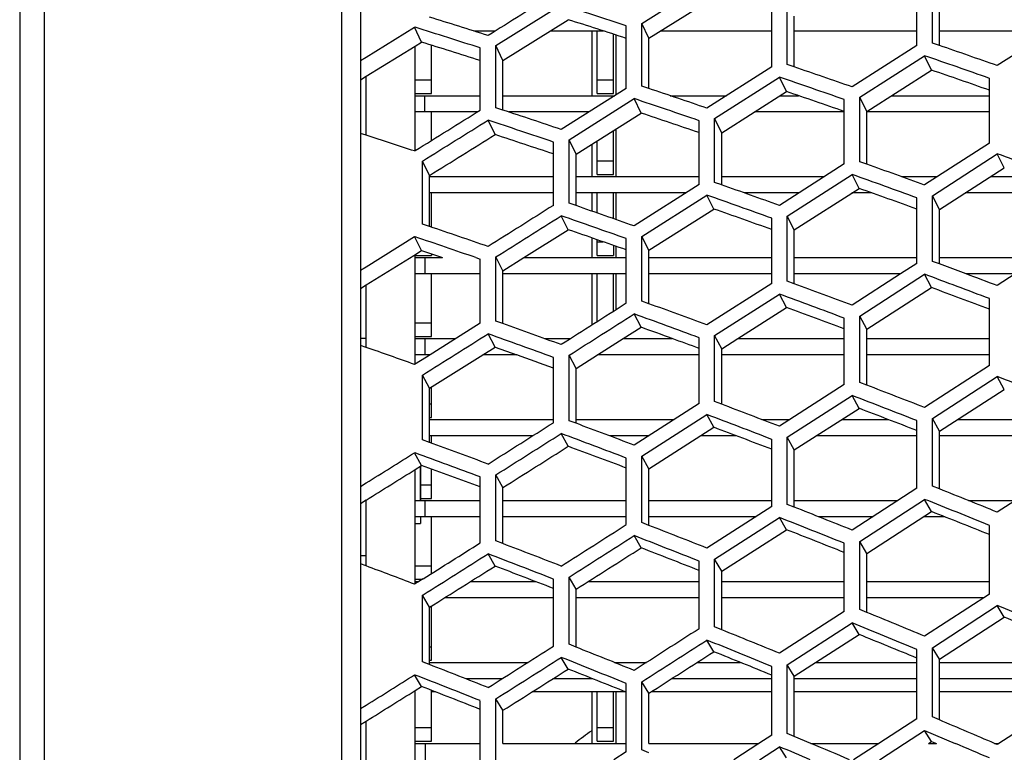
# Model space of a CAD drawing. Header units: millimetres. Extents: x 0 to 420, y -341 to 792.
# Tile 24 of 256: x 58.45 to 64.6, y 106.21 to 110.79. Entities that reach past the tile are written whole.
import ezdxf

# ---------------------------------------------------------------- set-up
doc = ezdxf.new("R2010")
doc.units = ezdxf.units.MM
doc.header["$LTSCALE"] = 23.1
doc.layers.get('0').update_dxf_attribs({"linetype": 'CONTINUOUS'})
for name, color, linetype in [('02___PRT_ALL_AXES', 7, 'CONTINUOUS'), ('06___PRT_ALL_SURFS', 7, 'CONTINUOUS'), ('AXES', 7, 'CONTINUOUS')]:
    doc.layers.add(name, color=color, linetype=linetype)

msp = doc.modelspace()

# ---------------------------------------------------------------- linework, layer by layer
at = {"color": 7, "linetype": 'Continuous'}
for p, q in [((60.4613, 63.8447), (60.4613, 121.3429)), ((60.579, 121.3109), (60.579, 63.8767)), ((58.5996, 120.4493), (58.5996, 64.7379)), ((58.4463, 120.3032), (58.4463, 64.8843)), ((64.1551, 110.644), (64.1551, 111.0421)), ((62.3382, 110.7667), (62.7444, 111.0235)), ((64.0578, 110.6295), (64.0578, 111.0273)), ((61.425, 110.6283), (61.8334, 110.884)), ((63.1499, 110.4949), (63.1499, 110.8897)), ((63.2472, 110.5093), (63.2472, 110.9045)), ((60.6139, 110.5563), (60.9165, 110.7435)), ((60.9605, 110.6497), (60.9165, 110.7435)), ((60.9165, 110.7435), (60.9199, 110.7425)), ((62.2406, 110.3601), (62.2406, 110.7519)), ((62.3382, 110.3745), (62.3382, 110.7667)), ((62.3822, 110.6738), (62.3382, 110.7667)), ((64.9674, 110.7644), (64.5609, 110.5029)), ((61.4219, 110.7192), (61.2859, 110.7192)), ((62.0988, 110.7192), (61.7638, 110.7192)), ((62.0249, 110.7192), (62.0249, 110.3146)), ((62.0589, 110.3282), (62.0589, 110.7192)), ((62.1609, 110.3282), (62.1609, 110.6992)), ((62.1742, 110.6948), (62.1742, 110.3181)), ((63.1499, 110.7192), (62.4543, 110.7192)), ((64.0578, 110.7192), (63.2912, 110.7192)), ((64.8971, 110.7192), (64.1991, 110.7192)), ((60.9199, 109.9706), (60.9199, 110.6246)), ((61.0219, 110.3282), (61.0219, 110.6305)), ((61.3268, 110.2245), (61.3268, 110.6134)), ((61.425, 110.2391), (61.425, 110.6283)), ((61.469, 110.5354), (61.425, 110.6283)), ((64.0578, 110.6295), (63.6525, 110.3697)), ((64.1991, 110.6288), (64.1551, 110.644)), ((60.579, 110.5348), (60.6139, 110.5563)), ((60.579, 110.5348), (60.6139, 110.5563)), ((63.7011, 110.3047), (64.1065, 110.5647)), ((64.1505, 110.4742), (64.1065, 110.5647)), ((63.1499, 110.4949), (62.7444, 110.2366)), ((63.2912, 110.4943), (63.2472, 110.5093)), ((60.6139, 110.0673), (60.6139, 110.4361)), ((62.7931, 110.1721), (63.1986, 110.4306)), ((63.2426, 110.3401), (63.1986, 110.4306)), ((60.9199, 110.4132), (61.0219, 110.4132)), ((62.0589, 110.4132), (62.1609, 110.4132)), ((62.3822, 110.3597), (62.3382, 110.3745)), ((64.5122, 110.0173), (64.5122, 110.4232)), ((60.9199, 110.3282), (61.0219, 110.3282)), ((60.9199, 110.3146), (61.3268, 110.3146)), ((60.9786, 110.3146), (60.9786, 110.2126)), ((61.469, 110.3146), (62.1687, 110.3146)), ((62.2406, 110.3601), (61.8334, 110.103)), ((62.0589, 110.3282), (62.1609, 110.3282)), ((62.5156, 110.3146), (62.867, 110.3146)), ((63.2025, 110.3146), (63.3174, 110.3146)), ((63.7011, 109.9016), (63.7011, 110.3047)), ((63.7451, 110.2152), (63.7011, 110.3047)), ((63.9007, 110.3146), (64.5122, 110.3146)), ((61.8823, 110.0391), (62.2894, 110.2963)), ((62.3334, 110.2058), (62.2894, 110.2963)), ((63.6039, 109.8877), (63.6039, 110.2905)), ((61.3077, 110.2126), (60.9199, 110.2126)), ((61.0219, 110.0342), (61.0219, 110.2126)), ((61.469, 110.2246), (61.425, 110.2391)), ((62.0072, 110.2126), (61.5053, 110.2126)), ((63.6039, 110.2126), (63.0419, 110.2126)), ((64.5122, 110.2126), (63.7451, 110.2126)), ((61.4199, 110.0709), (61.3759, 110.1614)), ((62.6957, 109.7581), (62.6957, 110.1579)), ((62.7931, 109.772), (62.7931, 110.1721)), ((62.8371, 110.0826), (62.7931, 110.1721)), ((60.6139, 110.0673), (60.579, 110.0786)), ((62.1609, 109.8216), (62.1609, 110.0971)), ((62.1742, 110.1055), (62.1742, 109.808)), ((61.7845, 109.628), (61.7845, 110.0248)), ((61.8823, 109.642), (61.8823, 110.0391)), ((61.9263, 109.9496), (61.8823, 110.0391)), ((62.0249, 110.0115), (62.0249, 109.808)), ((62.0589, 109.8216), (62.0589, 110.0329)), ((64.5122, 110.0173), (64.1065, 109.7558)), ((60.9199, 109.9706), (60.9165, 109.9685)), ((64.1551, 109.689), (64.5609, 109.9508)), ((64.6049, 109.8637), (64.5609, 109.9508)), ((60.9658, 109.5112), (60.9658, 109.9052)), ((61.0098, 109.8157), (60.9658, 109.9052)), ((62.0589, 109.9066), (62.1609, 109.9066)), ((63.6039, 109.8877), (63.1986, 109.6277)), ((63.7451, 109.8858), (63.7011, 109.9016)), ((62.0589, 109.8216), (62.1609, 109.8216)), ((63.2472, 109.5615), (63.6525, 109.8217)), ((63.6965, 109.7346), (63.6525, 109.8217)), ((61.0098, 109.808), (61.7845, 109.808)), ((61.9263, 109.808), (62.6957, 109.808)), ((62.6957, 109.7581), (62.2894, 109.4995)), ((62.8371, 109.7564), (62.7931, 109.772)), ((62.8371, 109.7564), (62.7931, 109.772)), ((62.8371, 109.808), (63.4797, 109.808)), ((63.962, 109.808), (64.1875, 109.808)), ((64.5183, 109.808), (64.76, 109.808)), ((61.7845, 109.706), (61.0098, 109.706)), ((61.0219, 109.4921), (61.0219, 109.706)), ((62.614, 109.706), (61.9263, 109.706)), ((62.0249, 109.706), (62.0249, 109.5924)), ((62.0589, 109.5805), (62.0589, 109.706)), ((62.1609, 109.5448), (62.1609, 109.706)), ((62.1742, 109.706), (62.1742, 109.5401)), ((62.3382, 109.4339), (62.7444, 109.6926)), ((62.7884, 109.6055), (62.7444, 109.6926)), ((63.3207, 109.706), (62.9794, 109.706)), ((63.7768, 109.706), (63.6518, 109.706)), ((64.1551, 109.2781), (64.1551, 109.689)), ((64.1991, 109.603), (64.1551, 109.689)), ((64.9674, 109.706), (64.3595, 109.706)), ((61.9263, 109.6267), (61.8823, 109.642)), ((64.0578, 109.2648), (64.0578, 109.6754)), ((61.8774, 109.4761), (61.8334, 109.5632)), ((61.0098, 109.4962), (60.9658, 109.5112)), ((63.1499, 109.1403), (63.1499, 109.5479)), ((63.2472, 109.1537), (63.2472, 109.5615)), ((63.2912, 109.4755), (63.2472, 109.5615)), ((60.6139, 109.2443), (60.9165, 109.4328)), ((60.9605, 109.3457), (60.9165, 109.4328)), ((60.9165, 109.4328), (60.9199, 109.4317)), ((62.0249, 109.425), (62.0249, 109.3014)), ((62.0589, 109.315), (62.0589, 109.4131)), ((62.0589, 109.4), (62.0966, 109.4)), ((62.1609, 109.3775), (62.1609, 109.315)), ((62.2406, 109.0157), (62.2406, 109.4202)), ((62.3382, 109.0291), (62.3382, 109.4339)), ((62.3822, 109.3478), (62.3382, 109.4339)), ((60.9199, 108.635), (60.9199, 109.3205)), ((61.0219, 109.325), (61.0219, 109.315)), ((62.1742, 109.3728), (62.1742, 109.3014)), ((60.9199, 109.315), (61.0219, 109.315)), ((60.9199, 109.3014), (61.0914, 109.3014)), ((60.9814, 109.3014), (60.9814, 109.1994)), ((61.2992, 109.3014), (61.3268, 109.2918)), ((61.3268, 108.8904), (61.3268, 109.2918)), ((61.425, 108.9039), (61.425, 109.3056)), ((61.469, 109.2195), (61.425, 109.3056)), ((61.5995, 109.3014), (62.2406, 109.3014)), ((62.0589, 109.315), (62.1609, 109.315)), ((62.3822, 109.3014), (63.1499, 109.3014)), ((63.2912, 109.3014), (64.0578, 109.3014)), ((64.0578, 109.2648), (63.9565, 109.1994)), ((64.1991, 109.2617), (64.1551, 109.2781)), ((64.1991, 109.3014), (64.8314, 109.3014)), ((64.3661, 109.1994), (64.1991, 109.2617)), ((60.579, 109.2226), (60.6139, 109.2443)), ((60.579, 109.2226), (60.6139, 109.2443)), ((61.3268, 109.1994), (60.9199, 109.1994)), ((61.0219, 108.8084), (61.0219, 109.1994)), ((62.2406, 109.1994), (61.469, 109.1994)), ((62.0249, 109.1994), (62.0249, 108.8785)), ((62.0589, 108.9001), (62.0589, 109.1994)), ((62.1609, 108.9649), (62.1609, 109.1994)), ((62.1742, 109.1994), (62.1742, 108.9734)), ((63.1499, 109.1994), (62.3822, 109.1994)), ((63.9565, 109.1994), (63.2912, 109.1994)), ((63.9565, 109.1994), (63.6525, 109.0032)), ((63.7011, 108.9354), (64.1065, 109.1971)), ((64.1505, 109.1135), (64.1065, 109.1971)), ((64.6739, 109.1994), (64.3661, 109.1994)), ((64.6739, 109.1994), (64.5609, 109.1262)), ((60.6139, 108.7395), (60.6139, 109.1308)), ((63.1499, 109.1403), (62.7444, 108.8803)), ((63.2912, 109.1375), (63.2472, 109.1537)), ((62.7931, 108.8131), (63.1986, 109.0732)), ((63.2426, 108.9896), (63.1986, 109.0732)), ((62.3822, 109.0131), (62.3382, 109.0291)), ((64.5122, 108.6266), (64.5122, 109.0447)), ((62.3334, 108.8655), (62.2894, 108.9492)), ((60.9199, 108.8934), (61.0219, 108.8934)), ((61.3268, 108.8904), (60.9901, 108.679)), ((61.469, 108.8882), (61.425, 108.9039)), ((63.6039, 108.5073), (63.6039, 108.9223)), ((63.7011, 108.52), (63.7011, 108.9354)), ((63.7451, 108.8528), (63.7011, 108.9354)), ((61.4199, 108.7409), (61.3759, 108.8245)), ((60.9199, 108.8084), (61.0219, 108.8084)), ((60.9199, 108.7948), (61.1747, 108.7948)), ((60.9814, 108.7948), (60.9814, 108.6928)), ((61.7291, 108.7948), (61.893, 108.7948)), ((62.2219, 108.7948), (62.5283, 108.7948)), ((62.6957, 108.388), (62.6957, 108.7999)), ((62.7931, 108.4008), (62.7931, 108.8131)), ((62.8371, 108.7305), (62.7931, 108.8131)), ((62.9378, 108.7948), (63.6039, 108.7948)), ((63.7451, 108.7948), (64.5122, 108.7948)), ((60.6139, 108.7395), (60.579, 108.7517)), ((60.9901, 108.679), (60.9165, 108.6329)), ((61.0121, 108.6928), (60.9199, 108.6928)), ((61.5551, 108.6928), (61.3432, 108.6928)), ((61.7845, 108.2683), (61.7845, 108.6772)), ((61.8823, 108.2812), (61.8823, 108.6903)), ((61.9263, 108.6078), (61.8823, 108.6903)), ((62.6957, 108.6928), (62.0608, 108.6928)), ((63.6039, 108.6928), (62.8371, 108.6928)), ((64.5122, 108.6928), (63.7451, 108.6928)), ((64.5122, 108.6266), (64.1065, 108.3636)), ((60.9658, 108.1608), (60.9658, 108.5668)), ((61.0098, 108.4842), (60.9658, 108.5668)), ((63.7451, 108.5032), (63.7011, 108.52)), ((64.1551, 108.2941), (64.5609, 108.5573)), ((64.6049, 108.4772), (64.5609, 108.5573)), ((61.0219, 108.3018), (61.0219, 108.4918)), ((63.6039, 108.5073), (63.1986, 108.2459)), ((62.8371, 108.3841), (62.7931, 108.4008)), ((63.2472, 108.177), (63.6525, 108.4385)), ((63.6965, 108.3584), (63.6525, 108.4385)), ((61.0098, 108.3868), (61.0219, 108.3868)), ((62.6957, 108.388), (62.2894, 108.1281)), ((61.0098, 108.3018), (61.0219, 108.3018)), ((61.0098, 108.2882), (61.7845, 108.2882)), ((61.9263, 108.2648), (61.8823, 108.2812)), ((61.9263, 108.2882), (62.5399, 108.2882)), ((62.3382, 108.0598), (62.7444, 108.3198)), ((62.7884, 108.2397), (62.7444, 108.3198)), ((63.0885, 108.2882), (63.2642, 108.2882)), ((63.5873, 108.2882), (63.8798, 108.2882)), ((64.0578, 107.8592), (64.0578, 108.2816)), ((64.1551, 107.8714), (64.1551, 108.2941)), ((64.1991, 108.2151), (64.1551, 108.2941)), ((64.3124, 108.2882), (64.9674, 108.2882)), ((61.0098, 108.1447), (60.9658, 108.1608)), ((61.655, 108.1862), (61.0098, 108.1862)), ((61.0219, 108.1403), (61.0219, 108.1862)), ((61.8774, 108.1207), (61.8334, 108.2008)), ((62.3804, 108.1862), (62.1357, 108.1862)), ((62.9298, 108.1862), (62.7045, 108.1862)), ((63.1499, 107.7452), (63.1499, 108.1645)), ((63.2472, 107.7575), (63.2472, 108.177)), ((63.2912, 108.098), (63.2472, 108.177)), ((64.0578, 108.1862), (63.4286, 108.1862)), ((64.9674, 108.1862), (64.1991, 108.1862)), ((60.9605, 108.0008), (60.9165, 108.0809)), ((60.9165, 108.0809), (60.9199, 108.0797)), ((62.2406, 107.6311), (62.2406, 108.0472)), ((62.3382, 107.6434), (62.3382, 108.0598)), ((62.3822, 107.9807), (62.3382, 108.0598)), ((60.9199, 107.2601), (60.9199, 107.9754)), ((60.9539, 107.7816), (60.9539, 107.9967)), ((61.0219, 107.7952), (61.0219, 107.9785)), ((64.9674, 107.9734), (64.5609, 107.709)), ((61.3268, 107.5164), (61.3268, 107.9293)), ((61.425, 107.5287), (61.425, 107.942)), ((61.469, 107.8629), (61.425, 107.942)), ((60.579, 107.8698), (60.6139, 107.8916)), ((60.9539, 107.8802), (61.0219, 107.8802)), ((64.0578, 107.8592), (63.6525, 107.5966)), ((64.1991, 107.8539), (64.1551, 107.8714)), ((64.1991, 107.8539), (64.1551, 107.8714)), ((60.6139, 107.3723), (60.6139, 107.7849)), ((60.9199, 107.7816), (61.3268, 107.7816)), ((60.9539, 107.7952), (61.0219, 107.7952)), ((60.9814, 107.7816), (60.9814, 107.6796)), ((61.469, 107.7816), (62.2406, 107.7816)), ((62.3822, 107.7816), (63.1499, 107.7816)), ((63.2912, 107.7816), (63.9381, 107.7816)), ((63.7011, 107.5262), (64.1065, 107.7889)), ((64.1505, 107.7124), (64.1065, 107.7889)), ((64.3802, 107.7816), (64.6726, 107.7816)), ((63.1499, 107.7452), (62.7444, 107.4842)), ((63.2912, 107.7401), (63.2472, 107.7575)), ((61.3268, 107.6796), (60.9199, 107.6796)), ((61.0219, 107.3242), (61.0219, 107.6796)), ((62.2406, 107.6796), (61.469, 107.6796)), ((63.0481, 107.6796), (62.3822, 107.6796)), ((62.7931, 107.4143), (63.1986, 107.6755)), ((63.2426, 107.599), (63.1986, 107.6755)), ((63.7807, 107.6796), (63.4441, 107.6796)), ((64.233, 107.6796), (64.0998, 107.6796)), ((60.9199, 107.6388), (60.9539, 107.6388)), ((62.3822, 107.6262), (62.3382, 107.6434)), ((64.5122, 107.1965), (64.5122, 107.626)), ((62.3334, 107.4854), (62.2894, 107.562)), ((61.469, 107.5119), (61.425, 107.5287)), ((63.6039, 107.0879), (63.6039, 107.5142)), ((63.7011, 107.0995), (63.7011, 107.5262)), ((63.7451, 107.4507), (63.7011, 107.5262)), ((61.4199, 107.3713), (61.3759, 107.4479)), ((62.7931, 106.9909), (62.7931, 107.4143)), ((62.8371, 107.3389), (62.7931, 107.4143)), ((60.6139, 107.3723), (60.579, 107.3853)), ((60.9199, 107.3736), (61.0219, 107.3736)), ((62.6957, 106.9792), (62.6957, 107.4023)), ((60.9707, 107.292), (60.9165, 107.258)), ((60.9199, 107.2886), (60.9652, 107.2886)), ((61.7845, 106.8702), (61.7845, 107.2901)), ((61.8823, 106.8819), (61.8823, 107.3022)), ((61.9263, 107.2267), (61.8823, 107.3022)), ((60.9199, 107.275), (60.9436, 107.275)), ((61.2667, 107.275), (61.6721, 107.275)), ((62.0024, 107.275), (62.6957, 107.275)), ((62.8371, 107.275), (63.6039, 107.275)), ((63.7451, 107.275), (64.5122, 107.275)), ((60.9658, 107.1893), (60.9696, 107.1917)), ((60.9658, 106.7723), (60.9658, 107.1893)), ((61.0098, 107.1139), (60.9658, 107.1893)), ((61.7845, 107.173), (61.1042, 107.173)), ((62.6957, 107.173), (61.9263, 107.173)), ((63.6039, 107.173), (62.8371, 107.173)), ((64.476, 107.173), (63.7451, 107.173)), ((64.5122, 107.1965), (64.1065, 106.9328)), ((61.0219, 106.782), (61.0219, 107.1214)), ((63.7451, 107.0815), (63.7011, 107.0995)), ((64.1551, 106.8608), (64.5609, 107.1247)), ((64.6049, 107.0518), (64.5609, 107.1247)), ((63.6039, 107.0879), (63.1986, 106.8258)), ((62.8371, 106.9731), (62.7931, 106.9909)), ((63.2472, 106.7544), (63.6525, 107.0166)), ((63.6965, 106.9437), (63.6525, 107.0166)), ((61.0098, 106.867), (61.0219, 106.867)), ((61.9263, 106.8644), (61.8823, 106.8819)), ((62.7884, 106.8356), (62.7444, 106.9085)), ((64.1551, 106.4273), (64.1551, 106.8608)), ((64.1991, 106.789), (64.1551, 106.8608)), ((61.8774, 106.7272), (61.8334, 106.8002)), ((64.0578, 106.4162), (64.0578, 106.8494)), ((61.0098, 106.7551), (60.9658, 106.7723)), ((61.0098, 106.7551), (60.9807, 106.7665)), ((61.0098, 106.782), (61.0219, 106.782)), ((61.0098, 106.7684), (61.6242, 106.7684)), ((62.1661, 106.7684), (62.3671, 106.7684)), ((62.6833, 106.7684), (62.9549, 106.7684)), ((63.1499, 106.3131), (63.1499, 106.743)), ((63.2472, 106.3241), (63.2472, 106.7544)), ((63.2912, 106.6826), (63.2472, 106.7544)), ((63.4246, 106.7684), (64.0578, 106.7684)), ((64.1991, 106.7684), (64.9674, 106.7684)), ((60.9605, 106.6181), (60.9165, 106.6911)), ((60.9165, 106.6911), (60.9199, 106.6897)), ((61.4634, 106.6664), (61.2359, 106.6664)), ((62.0305, 106.6664), (61.7814, 106.6664)), ((62.2406, 106.2097), (62.2406, 106.6364)), ((62.3382, 106.2208), (62.3382, 106.6478)), ((62.3822, 106.576), (62.3382, 106.6478)), ((63.1499, 106.6664), (62.5238, 106.6664)), ((64.0578, 106.6664), (63.2912, 106.6664)), ((64.9674, 106.6664), (64.1991, 106.6664)), ((60.9199, 105.8493), (60.9199, 106.5927)), ((61.0219, 106.2754), (61.0219, 106.5943)), ((61.0463, 106.5848), (61.0219, 106.5848)), ((62.2344, 106.5848), (61.6524, 106.5848)), ((62.0249, 106.5848), (62.0249, 106.2618)), ((62.0589, 106.2754), (62.0589, 106.5848)), ((62.1609, 106.2754), (62.1609, 106.5848)), ((62.1742, 106.5848), (62.1742, 106.2618)), ((63.1499, 106.5848), (62.396, 106.5848)), ((64.0578, 106.5848), (63.2912, 106.5848)), ((64.9674, 106.5848), (64.1991, 106.5848)), ((60.579, 106.4795), (60.6139, 106.5013)), ((61.3268, 106.1059), (61.3268, 106.5293)), ((61.425, 106.117), (61.425, 106.5408)), ((61.469, 106.469), (61.425, 106.5408)), ((64.9674, 106.5196), (64.5717, 106.2618)), ((64.1991, 106.4087), (64.1551, 106.4273)), ((60.6139, 105.9688), (60.6139, 106.4018)), ((60.9199, 106.3604), (61.0219, 106.3604)), ((62.0589, 106.3604), (62.1609, 106.3604)), ((64.0578, 106.4162), (63.8199, 106.2618)), ((63.1499, 106.3131), (63.0705, 106.2618)), ((63.2912, 106.3057), (63.2472, 106.3241)), ((63.3956, 106.2618), (63.2912, 106.3057)), ((63.9808, 106.2618), (64.1065, 106.3435)), ((64.1505, 106.2742), (64.1065, 106.3435)), ((64.1065, 106.3435), (64.2986, 106.2618)), ((60.9199, 106.2754), (61.0219, 106.2754)), ((60.9199, 106.2618), (61.3268, 106.2618)), ((60.9843, 106.1598), (60.9843, 106.2618)), ((61.469, 106.2618), (62.2406, 106.2618)), ((62.0589, 106.2754), (62.1609, 106.2754)), ((62.3822, 106.2618), (63.0705, 106.2618)), ((63.0705, 106.2618), (62.9124, 106.1598)), ((63.073, 106.1598), (63.1986, 106.2409)), ((63.2426, 106.1716), (63.1986, 106.2409)), ((63.3956, 106.2618), (63.8199, 106.2618)), ((63.8199, 106.2618), (63.6627, 106.1598)), ((63.8237, 106.1598), (63.9808, 106.2618)), ((64.1313, 106.2618), (64.1799, 106.2618)), ((64.5609, 106.2548), (64.5446, 106.2618)), ((64.5446, 106.2618), (64.5717, 106.2618)), ((64.5717, 106.2618), (64.5609, 106.2548)), ((64.5717, 106.2618), (64.5609, 106.2548)), ((62.2406, 106.2097), (62.1626, 106.1598)), ((62.3822, 106.2026), (62.3382, 106.2208))]:
    msp.add_line(p, q, dxfattribs=at)
for centre, radius, start, end in [((40.8885, 45.6118), 68.5504, 71.851451, 72.20927), ((42.2141, 50.7898), 62.8909, 72.26088, 72.610708), ((42.2111, 51.0513), 62.5544, 72.206619, 72.597623), ((32.8029, 19.7754), 96.1253, 70.70804, 70.93636), ((32.9621, 20.6387), 95.1664, 70.638606, 70.897318), ((36.3128, 31.6635), 83.3194, 70.844622, 71.107405), ((36.4067, 32.2784), 82.617, 70.78001, 71.077398), ((38.7943, 40.409), 73.8207, 71.068563, 71.365445), ((38.8449, 40.8555), 73.2918, 71.008816, 71.344325), ((-59.5941, 303.537), 228.0166, 301.906296, 302.026822), ((40.5679, 46.9903), 66.599, 71.379016, 71.709522), ((-60.5152, 304.8197), 229.6721, 301.933347, 302.053973), ((40.5884, 47.3166), 66.1935, 71.32416, 71.697064), ((41.7728, 51.8279), 61.2112, 71.775107, 72.073076), ((28.67, 10.5219), 105.7084, 69.917468, 70.151877), ((33.0736, 24.118), 91.0871, 70.080817, 70.322398), ((33.219, 24.8743), 90.2344, 70.015649, 70.289274), ((36.3129, 34.6935), 79.6113, 70.262482, 70.538672), ((36.3989, 35.2352), 78.9809, 70.202175, 70.514573), ((38.6209, 42.5436), 71.0161, 70.531796, 70.842211), ((38.6669, 42.9371), 70.5388, 70.476379, 70.826948), ((40.2773, 48.4836), 64.439, 70.887765, 71.231904), ((40.3216, 48.8479), 63.9897, 70.863067, 71.222161), ((29.2852, 15.871), 99.6107, 69.289455, 69.538749), ((28.4752, 13.3446), 102.3537, 69.356099, 69.472587), ((33.3102, 27.8768), 86.615, 69.49361, 69.748545), ((33.4427, 28.5402), 85.8544, 69.432756, 69.721365), ((36.3011, 37.3157), 76.2937, 69.72065, 70.010312), ((36.3795, 37.7927), 75.727, 69.664683, 69.992119), ((38.4462, 44.3771), 68.4962, 70.035492, 70.359475), ((-48.8416, 283.7754), 206.7745, 302.076357, 302.210561), ((38.4874, 44.7231), 68.0652, 69.984424, 70.350041), ((39.9216, 49.5504), 62.7019, 70.437351, 70.730554), ((24.3486, 4.7398), 111.3333, 68.602276, 68.826781), ((29.6323, 19.6539), 95.1728, 68.762976, 68.996185), ((29.8268, 20.4765), 94.2417, 68.701584, 68.965839), ((33.5128, 31.1258), 82.6363, 68.946792, 69.215145), ((33.633, 31.7082), 81.9561, 68.890285, 69.193911), ((-56.5117, 294.6802), 220.779, 302.273547, 302.39904), ((36.2753, 39.5756), 73.3224, 69.219366, 69.522536), ((-57.5298, 296.1416), 222.6417, 302.295643, 302.420067), ((36.3462, 39.9951), 72.8122, 69.167756, 69.510224), ((38.2672, 45.9393), 66.2325, 69.579763, 69.917322), ((-34.4012, 260.0802), 179.4136, 301.977535, 302.091536), ((38.2993, 46.231), 65.8555, 69.533073, 69.910489), ((25.0593, 9.587), 105.7748, 68.071413, 68.282517), ((25.339, 10.6228), 104.6144, 68.009491, 68.248939), ((30.1251, 23.7245), 90.3251, 68.211237, 68.457819), ((30.3006, 24.4428), 89.4983, 68.154197, 68.433453), ((-66.9854, 309.8378), 239.9727, 302.466472, 302.581785), ((33.6816, 33.9279), 79.0896, 68.44059, 68.722398), ((-68.2499, 311.6842), 242.2941, 302.485356, 302.599553), ((33.7905, 34.4393), 78.48, 68.388445, 68.70709), ((-39.239, 266.7068), 188.2951, 302.153877, 302.281938), ((36.2338, 41.5124), 70.6594, 68.758731, 69.075422), ((-39.2663, 266.6266), 188.326, 302.157377, 302.303492), ((36.2975, 41.8807), 70.1996, 68.711482, 69.068944), ((38.0028, 47.0482), 64.4225, 69.164959, 69.452659), ((19.6659, -1.6448), 117.6706, 67.357132, 67.571418), ((25.955, 14.7595), 99.757, 67.514805, 67.739247), ((26.2051, 15.6573), 98.7362, 67.45724, 67.711674), ((30.5536, 27.2283), 86.0317, 67.700166, 67.960159), ((-45.7326, 275.852), 200.2867, 302.32871, 302.467138), ((33.8175, 36.3363), 75.9231, 67.975094, 68.270371), ((30.7118, 27.8567), 85.2952, 67.647493, 67.941757), ((-46.5934, 277.0936), 201.8817, 302.347842, 302.485149), ((33.9158, 36.7852), 75.3757, 67.927315, 68.260948), ((36.1754, 43.16), 68.2722, 68.33872, 68.668918), ((-26.9044, 246.4272), 165.0415, 302.024397, 302.148395), ((36.2272, 43.4702), 67.8708, 68.295847, 68.665099), ((20.8149, 3.9022), 111.3093, 66.867037, 67.060271), ((72.2249, 92.5938), 17.1189, 126.57526, 127.01021), ((27.6502, 21.6067), 91.7967, 67.086121, 67.216422), ((26.4348, 18.4765), 95.249, 67.00955, 67.167153), ((20.1672, 2.6996), 112.5732, 66.801272, 66.919489)]:
    msp.add_arc(centre, radius, start, end, dxfattribs=at)
for points in [[(61.7845, 110.946), (61.6484, 110.8607), (61.5122, 110.7755), (61.3759, 110.6905)], [(61.7845, 109.628), (61.6484, 109.5421), (61.5122, 109.4563), (61.3759, 109.3706)], [(61.425, 109.3056), (61.5612, 109.3913), (61.6974, 109.4772), (61.8334, 109.5632)], [(62.2406, 109.0157), (62.105, 108.9293), (61.9692, 108.8431), (61.8334, 108.757)], [(61.8823, 108.6903), (62.0181, 108.7765), (62.1538, 108.8628), (62.2894, 108.9492)], [(62.6957, 106.9792), (62.5603, 106.8922), (62.4249, 106.8054), (62.2894, 106.7186)], [(62.3382, 106.6478), (62.4737, 106.7346), (62.6091, 106.8215), (62.7444, 106.9085)]]:
    msp.add_open_spline(points, degree=3, dxfattribs=at)
at = {"layer": '02___PRT_ALL_AXES', "color": 7, "linetype": 'Continuous'}
for p, q in [((60.6139, 108.7948), (60.579, 108.7948)), ((60.6139, 107.4348), (60.579, 107.4348))]:
    msp.add_line(p, q, dxfattribs=at)
at = {"layer": '06___PRT_ALL_SURFS', "color": 7, "linetype": 'Continuous'}
for p, q in [((62.3822, 110.6738), (62.7884, 110.9297)), ((64.1991, 110.6288), (64.1991, 110.9492)), ((63.2912, 110.4943), (63.2912, 110.8116)), ((61.469, 110.5354), (61.8774, 110.7901)), ((62.3822, 110.3597), (62.3822, 110.6738)), ((60.6139, 110.4361), (60.9199, 110.6246)), ((60.9199, 110.6246), (60.9605, 110.6497)), ((61.469, 110.2246), (61.469, 110.5354)), ((60.579, 110.4147), (60.6139, 110.4361)), ((60.579, 110.4147), (60.6139, 110.4361)), ((63.7451, 110.2152), (64.1505, 110.4742)), ((62.8371, 110.0826), (63.2426, 110.3401)), ((61.9263, 109.9496), (62.3334, 110.2058)), ((63.7451, 109.8858), (63.7451, 110.2152)), ((62.8371, 109.7564), (62.8371, 110.0826)), ((61.9263, 109.6267), (61.9263, 109.9496)), ((61.0098, 109.4962), (61.0098, 109.8157)), ((64.1991, 109.603), (64.6049, 109.8637)), ((63.2912, 109.4755), (63.6965, 109.7346)), ((62.3822, 109.3478), (62.7884, 109.6055)), ((64.1991, 109.2617), (64.1991, 109.603)), ((61.5995, 109.3014), (61.8774, 109.4761)), ((63.2912, 109.1374), (63.2912, 109.4755)), ((60.9113, 109.3152), (60.9605, 109.3457)), ((60.9113, 109.3152), (60.9605, 109.3457)), ((60.9605, 109.3457), (61.0914, 109.3014)), ((60.9605, 109.3457), (61.0914, 109.3014)), ((62.3822, 109.0131), (62.3822, 109.3478)), ((60.6139, 109.1308), (60.9113, 109.3152)), ((61.469, 109.2195), (61.5995, 109.3014)), ((61.469, 108.8882), (61.469, 109.2195)), ((60.579, 109.1092), (60.6139, 109.1308)), ((63.7451, 108.8528), (64.1505, 109.1135)), ((62.9378, 108.7948), (63.2426, 108.9896)), ((62.2219, 108.7948), (62.3334, 108.8655)), ((63.7451, 108.5031), (63.7451, 108.8528)), ((62.0608, 108.6928), (62.2219, 108.7948)), ((62.8371, 108.7305), (62.9378, 108.7948)), ((61.3432, 108.6928), (61.4199, 108.7409)), ((61.4199, 108.7409), (61.5551, 108.6928)), ((62.8371, 108.3841), (62.8371, 108.7305)), ((61.0098, 108.4842), (61.3432, 108.6928)), ((61.9263, 108.6078), (62.0608, 108.6928)), ((61.9263, 108.2647), (61.9263, 108.6078)), ((61.0098, 108.1447), (61.0098, 108.4842)), ((64.1991, 108.2151), (64.6049, 108.4772)), ((63.2912, 108.098), (63.6965, 108.3584)), ((62.3822, 107.9807), (62.7884, 108.2397)), ((64.1991, 107.8539), (64.1991, 108.2151)), ((63.2912, 107.7401), (63.2912, 108.098)), ((60.9199, 107.9754), (60.9605, 108.0008)), ((62.3822, 107.6262), (62.3822, 107.9807)), ((61.469, 107.5119), (61.469, 107.8629)), ((60.579, 107.7632), (60.6139, 107.7849)), ((60.579, 107.7632), (60.6139, 107.7849)), ((63.7451, 107.4507), (64.1505, 107.7124)), ((62.8371, 107.3389), (63.2426, 107.599)), ((63.7451, 107.0815), (63.7451, 107.4507)), ((62.8371, 106.9731), (62.8371, 107.3389)), ((61.9263, 106.8644), (61.9263, 107.2267)), ((61.0098, 106.7551), (61.0098, 107.1139)), ((64.1991, 106.789), (64.6049, 107.0518)), ((63.2912, 106.6826), (63.6965, 106.9437)), ((64.1991, 106.4087), (64.1991, 106.789)), ((63.2912, 106.3057), (63.2912, 106.6826)), ((60.9199, 106.5927), (60.9605, 106.6181)), ((62.3822, 106.2618), (62.3822, 106.576)), ((61.469, 106.2618), (61.469, 106.469)), ((60.579, 106.3801), (60.6139, 106.4018)), ((64.1313, 106.2618), (64.1505, 106.2742)), ((64.1505, 106.2742), (64.1799, 106.2618))]:
    msp.add_line(p, q, dxfattribs=at)
for centre, radius, start, end in [((41.1192, 45.6045), 68.411, 72.01651, 72.336056), ((42.4145, 51.0059), 62.4607, 72.374962, 72.727174), ((33.3495, 20.8944), 94.7272, 70.793522, 71.02505), ((36.7196, 32.4051), 82.3246, 70.939626, 71.205441), ((39.1059, 40.897), 73.0974, 71.172656, 71.472361), ((-59.6431, 304.1708), 228.7597, 301.831421, 301.952394), ((40.8115, 47.2986), 66.0686, 71.491679, 71.82477), ((33.585, 25.0868), 89.844, 70.173403, 70.418166), ((36.6977, 35.3364), 78.7186, 70.364453, 70.643637), ((38.9179, 42.9632), 70.364, 70.64268, 70.955867), ((29.7208, 16.1962), 99.091, 69.445063, 69.668281), ((33.7893, 28.7164), 85.5061, 69.593157, 69.851238), ((36.9604, 38.6857), 74.6258, 69.963746, 70.122897), ((36.3105, 36.9031), 76.5231, 69.83038, 69.963837), ((38.5459, 44.2263), 68.4496, 70.153672, 70.357666), ((30.2354, 20.7493), 93.7817, 68.859819, 69.096315), ((33.9619, 31.8536), 81.6443, 69.053138, 69.324594), ((-56.6397, 295.4931), 221.7087, 302.189444, 302.314245), ((36.6195, 40.0559), 72.6001, 69.334745, 69.640805), ((-32.7891, 258.1101), 176.9797, 301.85431, 301.971015), ((38.5363, 46.2439), 65.7021, 69.703624, 70.043826), ((25.8296, 11.0243), 104.0051, 68.165301, 68.379818), ((30.6849, 24.6719), 89.0893, 68.314876, 68.564705), ((-67.195, 310.8637), 241.1231, 302.377808, 302.492422), ((34.1032, 34.5585), 78.2002, 68.553554, 68.838415), ((-38.5328, 266.1157), 187.5908, 302.048491, 302.196385), ((36.5594, 41.9254), 70.0087, 68.880516, 69.200032), ((20.2683, -1.0656), 116.8551, 67.510284, 67.702512), ((26.6614, 15.9955), 98.1996, 67.61548, 67.843298), ((31.0742, 28.0489), 84.9301, 67.810428, 68.073621), ((-45.8083, 276.5655), 201.1001, 302.23901, 302.376686), ((34.2135, 36.8821), 75.1241, 68.094482, 68.392753), ((36.4833, 43.5133), 67.6857, 68.466692, 68.799643), ((-25.4836, 244.7391), 162.9417, 301.897055, 302.023881)]:
    msp.add_arc(centre, radius, start, end, dxfattribs=at)
msp.add_open_spline([(62.3822, 106.576), (62.5177, 106.6624), (62.6531, 106.749), (62.7884, 106.8356)], degree=3, dxfattribs=at)
at = {"layer": 'AXES', "color": 7, "linetype": 'Continuous'}
for p, q in [((60.9539, 107.9967), (60.9539, 107.7816)), ((60.9539, 107.6796), (60.9539, 107.6388))]:
    msp.add_line(p, q, dxfattribs=at)

doc.saveas('drawing.dxf')
